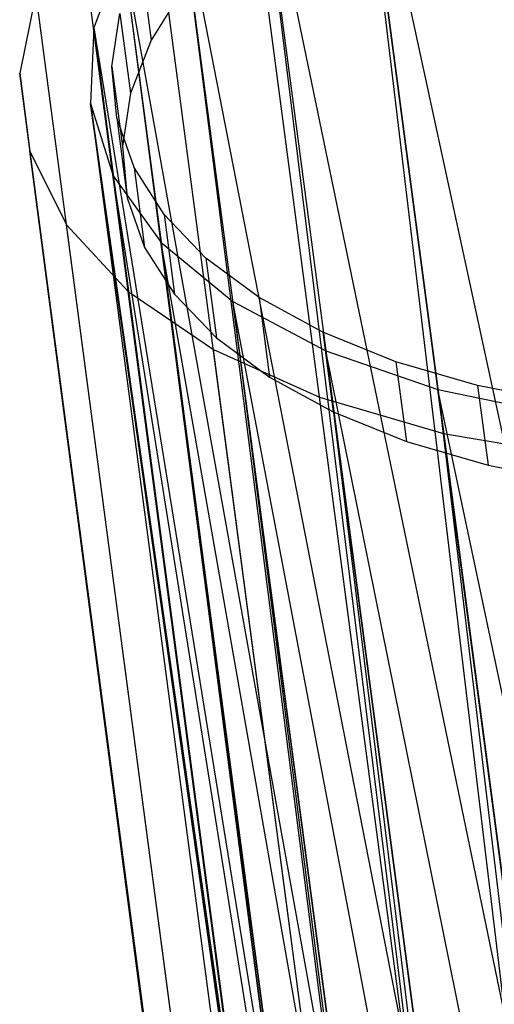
# Model space of a CAD drawing. Extents: x -23.4 to 23.6, y 0.3 to 4.
# Tile 182 of 189: x 21.667 to 22.069, y 2.689 to 3.525. Entities that reach past the tile are written whole.
import ezdxf

# ---------------------------------------------------------------- set-up
doc = ezdxf.new("R2010")
doc.units = 0
doc.header["$MEASUREMENT"] = 0
doc.layers.get('0').update_dxf_attribs({"color": 13, "linetype": 'CONTINUOUS'})

# ---------------------------------------------------------------- blocks, each defined once
blk = doc.blocks.new('FOURTY_V_PM_STL')
at = {"color": 0}
for p, q in [((22.32221, 0.9281, -3.72813), (21.94316, 3.80132, -2.0549)), ((22.32221, 0.9281, -3.72813), (21.94316, 3.80132, -2.0549)), ((21.94812, 3.76409, -1.98984), (22.17199, 2.72689, -2.67232)), ((21.94812, 3.76409, -1.98984), (22.17199, 2.72689, -2.67232)), ((21.94812, 3.76409, -1.98984), (22.09051, 2.68474, -2.6184)), ((21.94812, 3.76409, -1.98984), (22.09051, 2.68474, -2.6184)), ((21.94812, 3.76409, -1.98984), (22.07832, 2.67749, -2.6087)), ((21.94812, 3.76409, -1.98984), (22.07832, 2.67749, -2.6087)), ((22.22859, 0.87125, -3.65171), (21.84954, 3.74447, -1.97848)), ((22.22859, 0.87125, -3.65171), (21.84954, 3.74447, -1.97848)), ((21.86498, 3.70784, -1.91209), (22.07832, 2.67749, -2.6087)), ((21.86498, 3.70784, -1.91209), (22.07832, 2.67749, -2.6087)), ((21.86498, 3.70784, -1.91209), (22.00738, 2.6285, -2.54065)), ((21.86498, 3.70784, -1.91209), (22.00738, 2.6285, -2.54065)), ((21.86498, 3.70784, -1.91209), (21.99941, 2.6221, -2.53146)), ((21.86498, 3.70784, -1.91209), (21.99941, 2.6221, -2.53146)), ((22.1522, 0.80876, -3.56172), (21.77315, 3.68199, -1.8885)), ((22.1522, 0.80876, -3.56172), (21.77315, 3.68199, -1.8885)), ((21.79959, 3.64677, -1.82203), (21.99941, 2.6221, -2.53146)), ((21.79959, 3.64677, -1.82203), (21.99941, 2.6221, -2.53146)), ((21.79959, 3.64677, -1.82203), (21.94198, 2.56742, -2.45059)), ((21.79959, 3.64677, -1.82203), (21.94198, 2.56742, -2.45059)), ((21.79959, 3.64677, -1.82203), (21.93752, 2.56231, -2.44283)), ((21.79959, 3.64677, -1.82203), (21.93752, 2.56231, -2.44283)), ((22.09526, 0.74245, -3.46075), (21.71621, 3.61567, -1.78752)), ((22.09526, 0.74245, -3.46075), (21.71621, 3.61567, -1.78752)), ((21.75392, 3.58271, -1.72238), (21.72936, 3.51762, -1.61618)), ((21.75392, 3.58271, -1.72238), (21.72936, 3.51762, -1.61618)), ((21.75392, 3.58271, -1.72238), (21.93752, 2.56231, -2.44283)), ((21.75392, 3.58271, -1.72238), (21.93752, 2.56231, -2.44283)), ((21.75392, 3.58271, -1.72238), (21.89631, 2.50336, -2.35094)), ((21.75392, 3.58271, -1.72238), (21.89631, 2.50336, -2.35094)), ((21.75392, 3.58271, -1.72238), (21.89444, 2.49985, -2.34534)), ((21.75392, 3.58271, -1.72238), (21.89444, 2.49985, -2.34534)), ((21.76904, 3.57483, -1.70543), (21.77796, 3.50723, -1.7448)), ((21.76904, 3.57483, -1.70543), (21.77796, 3.50723, -1.7448)), ((21.80593, 3.55188, -1.81514), (21.77796, 3.50723, -1.7448)), ((21.80593, 3.55188, -1.81514), (21.77796, 3.50723, -1.7448)), ((21.68033, 3.54743, -1.67847), (21.66656, 3.47923, -1.56447)), ((21.68033, 3.54743, -1.67847), (21.66656, 3.47923, -1.56447)), ((22.05938, 0.67421, -3.3517), (21.68033, 3.54743, -1.67847)), ((22.05938, 0.67421, -3.3517), (21.68033, 3.54743, -1.67847)), ((21.74474, 3.48502, -1.55671), (21.75153, 3.52978, -1.63203)), ((21.74474, 3.48502, -1.55671), (21.75153, 3.52978, -1.63203)), ((21.75153, 3.52978, -1.63203), (21.76045, 3.46218, -1.6714)), ((21.75153, 3.52978, -1.63203), (21.76045, 3.46218, -1.6714)), ((21.72936, 3.51762, -1.61618), (21.72666, 3.45348, -1.50664)), ((21.72936, 3.51762, -1.61618), (21.72666, 3.45348, -1.50664)), ((21.72936, 3.51762, -1.61618), (21.89444, 2.49985, -2.34534)), ((21.72936, 3.51762, -1.61618), (21.89444, 2.49985, -2.34534)), ((21.72936, 3.51762, -1.61618), (21.87176, 2.43828, -2.24474)), ((21.72936, 3.51762, -1.61618), (21.87176, 2.43828, -2.24474)), ((21.72936, 3.51762, -1.61618), (21.87139, 2.43652, -2.2418)), ((21.72936, 3.51762, -1.61618), (21.87139, 2.43652, -2.2418)), ((21.77796, 3.50723, -1.7448), (21.76045, 3.46218, -1.6714)), ((21.77796, 3.50723, -1.7448), (21.76045, 3.46218, -1.6714)), ((21.74878, 3.44124, -1.48061), (21.74474, 3.48502, -1.55671)), ((21.74474, 3.48502, -1.55671), (21.75366, 3.41741, -1.59608)), ((21.74474, 3.48502, -1.55671), (21.75366, 3.41741, -1.59608)), ((21.74878, 3.44124, -1.48061), (21.74474, 3.48502, -1.55671)), ((21.66656, 3.47923, -1.56447), (21.67529, 3.41303, -1.44881)), ((22.04561, 0.60601, -3.2377), (21.66656, 3.47923, -1.56447)), ((22.04561, 0.60601, -3.2377), (21.66656, 3.47923, -1.56447)), ((22.04716, 0.57254, -3.17987), (21.66656, 3.47923, -1.56447)), ((22.04716, 0.57254, -3.17987), (21.66656, 3.47923, -1.56447)), ((21.66656, 3.47923, -1.56447), (21.67529, 3.41303, -1.44881)), ((21.76045, 3.46218, -1.6714), (21.75366, 3.41741, -1.59608)), ((21.76045, 3.46218, -1.6714), (21.75366, 3.41741, -1.59608)), ((21.72666, 3.45348, -1.50664), (21.87139, 2.43652, -2.2418)), ((21.72666, 3.45348, -1.50664), (21.87139, 2.43652, -2.2418)), ((21.72666, 3.45348, -1.50664), (21.86906, 2.37413, -2.1352)), ((21.8883, 2.31289, -2.02567), (21.72666, 3.45348, -1.50664)), ((21.72666, 3.45348, -1.50664), (21.74591, 3.39223, -1.39711)), ((21.8883, 2.31289, -2.02567), (21.72666, 3.45348, -1.50664)), ((21.88749, 2.31449, -2.0286), (21.72666, 3.45348, -1.50664)), ((21.88749, 2.31449, -2.0286), (21.72666, 3.45348, -1.50664)), ((21.72666, 3.45348, -1.50664), (21.86906, 2.37413, -2.1352)), ((21.72666, 3.45348, -1.50664), (21.74591, 3.39223, -1.39711)), ((21.76358, 3.39911, -1.40492), (21.74878, 3.44124, -1.48061)), ((21.74878, 3.44124, -1.48061), (21.7577, 3.37363, -1.51998)), ((21.74878, 3.44124, -1.48061), (21.7577, 3.37363, -1.51998)), ((21.76358, 3.39911, -1.40492), (21.74878, 3.44124, -1.48061)), ((21.75366, 3.41741, -1.59608), (21.7577, 3.37363, -1.51998)), ((21.75366, 3.41741, -1.59608), (21.7577, 3.37363, -1.51998)), ((21.67529, 3.41303, -1.44881), (21.70628, 3.35073, -1.33482)), ((21.67529, 3.41303, -1.44881), (21.70628, 3.35073, -1.33482)), ((22.05434, 0.5398, -3.12204), (21.67529, 3.41303, -1.44881)), ((22.04716, 0.57254, -3.17987), (21.67529, 3.41303, -1.44881)), ((22.04716, 0.57254, -3.17987), (21.67529, 3.41303, -1.44881)), ((22.05434, 0.5398, -3.12204), (21.67529, 3.41303, -1.44881)), ((21.92617, 2.2593, -1.92507), (21.74591, 3.39223, -1.39711)), ((21.74591, 3.39223, -1.39711), (21.7865, 3.33574, -1.29091)), ((21.92617, 2.2593, -1.92507), (21.74591, 3.39223, -1.39711)), ((21.8883, 2.31289, -2.02567), (21.74591, 3.39223, -1.39711)), ((21.8883, 2.31289, -2.02567), (21.74591, 3.39223, -1.39711)), ((21.74591, 3.39223, -1.39711), (21.7865, 3.33574, -1.29091)), ((21.78892, 3.35928, -1.33079), (21.76358, 3.39911, -1.40492)), ((21.76358, 3.39911, -1.40492), (21.7725, 3.3315, -1.44429)), ((21.76358, 3.39911, -1.40492), (21.7725, 3.3315, -1.44429)), ((21.78892, 3.35928, -1.33079), (21.76358, 3.39911, -1.40492)), ((21.7577, 3.37363, -1.51998), (21.7725, 3.3315, -1.44429)), ((21.7577, 3.37363, -1.51998), (21.7725, 3.3315, -1.44429)), ((21.82441, 3.32237, -1.25936), (21.78892, 3.35928, -1.33079)), ((21.78892, 3.35928, -1.33079), (21.79784, 3.29168, -1.37016)), ((21.78892, 3.35928, -1.33079), (21.79784, 3.29168, -1.37016)), ((21.82441, 3.32237, -1.25936), (21.78892, 3.35928, -1.33079)), ((21.70628, 3.35073, -1.33482), (21.75862, 3.29413, -1.22576)), ((22.08533, 0.47751, -3.00805), (21.70628, 3.35073, -1.33482)), ((21.70628, 3.35073, -1.33482), (21.75862, 3.29413, -1.22576)), ((22.08533, 0.47751, -3.00805), (21.70628, 3.35073, -1.33482)), ((21.7865, 3.33574, -1.29091), (21.92617, 2.2593, -1.92507)), ((21.98398, 2.21015, -1.82758), (21.7865, 3.33574, -1.29091)), ((21.7865, 3.33574, -1.29091), (21.84722, 3.28572, -1.19126)), ((21.98398, 2.21015, -1.82758), (21.7865, 3.33574, -1.29091)), ((21.92889, 2.2564, -1.91947), (21.7865, 3.33574, -1.29091)), ((21.92889, 2.2564, -1.91947), (21.7865, 3.33574, -1.29091)), ((21.7865, 3.33574, -1.29091), (21.92617, 2.2593, -1.92507)), ((21.7865, 3.33574, -1.29091), (21.84722, 3.28572, -1.19126)), ((21.7725, 3.3315, -1.44429), (21.79784, 3.29168, -1.37016)), ((21.7725, 3.3315, -1.44429), (21.79784, 3.29168, -1.37016)), ((21.8695, 3.28894, -1.19174), (21.82441, 3.32237, -1.25936)), ((21.82441, 3.32237, -1.25936), (21.83333, 3.25476, -1.29873)), ((21.82441, 3.32237, -1.25936), (21.83333, 3.25476, -1.29873)), ((21.8695, 3.28894, -1.19174), (21.82441, 3.32237, -1.25936)), ((21.75862, 3.29413, -1.22576), (21.83082, 3.24485, -1.12479)), ((22.13767, 0.4209, -2.89899), (21.75862, 3.29413, -1.22576)), ((21.75862, 3.29413, -1.22576), (21.83082, 3.24485, -1.12479)), ((22.13767, 0.4209, -2.89899), (21.75862, 3.29413, -1.22576)), ((21.79784, 3.29168, -1.37016), (21.83333, 3.25476, -1.29873)), ((21.79784, 3.29168, -1.37016), (21.83333, 3.25476, -1.29873)), ((21.84722, 3.28572, -1.19126), (21.98398, 2.21015, -1.82758)), ((22.05926, 2.16846, -1.73894), (21.84722, 3.28572, -1.19126)), ((21.84722, 3.28572, -1.19126), (21.92622, 3.24369, -1.1012)), ((22.05926, 2.16846, -1.73894), (21.84722, 3.28572, -1.19126)), ((21.98961, 2.20637, -1.81982), (21.84722, 3.28572, -1.19126)), ((21.98961, 2.20637, -1.81982), (21.84722, 3.28572, -1.19126)), ((21.84722, 3.28572, -1.19126), (21.98398, 2.21015, -1.82758)), ((21.84722, 3.28572, -1.19126), (21.92622, 3.24369, -1.1012)), ((21.9235, 3.2595, -1.12896), (21.8695, 3.28894, -1.19174)), ((21.8695, 3.28894, -1.19174), (21.87842, 3.22133, -1.23111)), ((21.8695, 3.28894, -1.19174), (21.87842, 3.22133, -1.23111)), ((21.9235, 3.2595, -1.12896), (21.8695, 3.28894, -1.19174)), ((21.98558, 3.23451, -1.07199), (21.9235, 3.2595, -1.12896)), ((21.9235, 3.2595, -1.12896), (21.93242, 3.1919, -1.16833)), ((21.9235, 3.2595, -1.12896), (21.93242, 3.1919, -1.16833)), ((21.98558, 3.23451, -1.07199), (21.9235, 3.2595, -1.12896)), ((21.83333, 3.25476, -1.29873), (21.87842, 3.22133, -1.23111)), ((21.83333, 3.25476, -1.29873), (21.87842, 3.22133, -1.23111)), ((21.83082, 3.24485, -1.12479), (21.9208, 3.20431, -1.0348)), ((22.20987, 0.37163, -2.79802), (21.83082, 3.24485, -1.12479)), ((21.83082, 3.24485, -1.12479), (21.9208, 3.20431, -1.0348)), ((22.20987, 0.37163, -2.79802), (21.83082, 3.24485, -1.12479)), ((21.92622, 3.24369, -1.1012), (22.05926, 2.16846, -1.73894)), ((22.14984, 2.13543, -1.66171), (21.92622, 3.24369, -1.1012)), ((21.92622, 3.24369, -1.1012), (22.02109, 3.21093, -1.02345)), ((22.14984, 2.13543, -1.66171), (21.92622, 3.24369, -1.1012)), ((22.06861, 2.16435, -1.72976), (21.92622, 3.24369, -1.1012)), ((22.06861, 2.16435, -1.72976), (21.92622, 3.24369, -1.1012)), ((21.92622, 3.24369, -1.1012), (22.05926, 2.16846, -1.73894)), ((21.92622, 3.24369, -1.1012), (22.02109, 3.21093, -1.02345)), ((22.05478, 3.21436, -1.0217), (21.98558, 3.23451, -1.07199)), ((21.98558, 3.23451, -1.07199), (21.99449, 3.16691, -1.11136)), ((21.98558, 3.23451, -1.07199), (21.99449, 3.16691, -1.11136)), ((22.05478, 3.21436, -1.0217), (21.98558, 3.23451, -1.07199)), ((21.87842, 3.22133, -1.23111), (21.93242, 3.1919, -1.16833)), ((21.87842, 3.22133, -1.23111), (21.93242, 3.1919, -1.16833)), ((22.02109, 3.21093, -1.02345), (22.14984, 2.13543, -1.66171)), ((22.25311, 2.11201, -1.59809), (22.02109, 3.21093, -1.02345)), ((22.02109, 3.21093, -1.02345), (22.12896, 3.18844, -0.96038)), ((22.25311, 2.11201, -1.59809), (22.02109, 3.21093, -1.02345)), ((22.16348, 2.13159, -1.65201), (22.02109, 3.21093, -1.02345)), ((22.16348, 2.13159, -1.65201), (22.02109, 3.21093, -1.02345)), ((22.02109, 3.21093, -1.02345), (22.14984, 2.13543, -1.66171)), ((22.02109, 3.21093, -1.02345), (22.12896, 3.18844, -0.96038)), ((22.13004, 3.19935, -0.97887), (22.05478, 3.21436, -1.0217)), ((22.05478, 3.21436, -1.0217), (22.06369, 3.14675, -1.06107)), ((22.05478, 3.21436, -1.0217), (22.06369, 3.14675, -1.06107)), ((22.13004, 3.19935, -0.97887), (22.05478, 3.21436, -1.0217)), ((21.9208, 3.20431, -1.0348), (22.02596, 3.17369, -0.95839)), ((22.29985, 0.33109, -2.70803), (21.9208, 3.20431, -1.0348)), ((21.9208, 3.20431, -1.0348), (22.02596, 3.17369, -0.95839)), ((22.29985, 0.33109, -2.70803), (21.9208, 3.20431, -1.0348)), ((21.93242, 3.1919, -1.16833), (21.99449, 3.16691, -1.11136)), ((21.93242, 3.1919, -1.16833), (21.99449, 3.16691, -1.11136)), ((21.99449, 3.16691, -1.11136), (22.06369, 3.14675, -1.06107)), ((21.99449, 3.16691, -1.11136), (22.06369, 3.14675, -1.06107)), ((22.02596, 3.17369, -0.95839), (22.14329, 3.15385, -0.89775)), ((22.40501, 0.30047, -2.63162), (22.02596, 3.17369, -0.95839)), ((22.02596, 3.17369, -0.95839), (22.14329, 3.15385, -0.89775)), ((22.40501, 0.30047, -2.63162), (22.02596, 3.17369, -0.95839)), ((22.06369, 3.14675, -1.06107), (22.13896, 3.13174, -1.01824)), ((22.06369, 3.14675, -1.06107), (22.13896, 3.13174, -1.01824))]:
    blk.add_line(p, q, dxfattribs=at)

msp = doc.modelspace()

# ---------------------------------------------------------------- block references
at = {"color": 0}
msp.add_blockref('FOURTY_V_PM_STL', (0, 0), dxfattribs=at)

doc.saveas('drawing.dxf')
